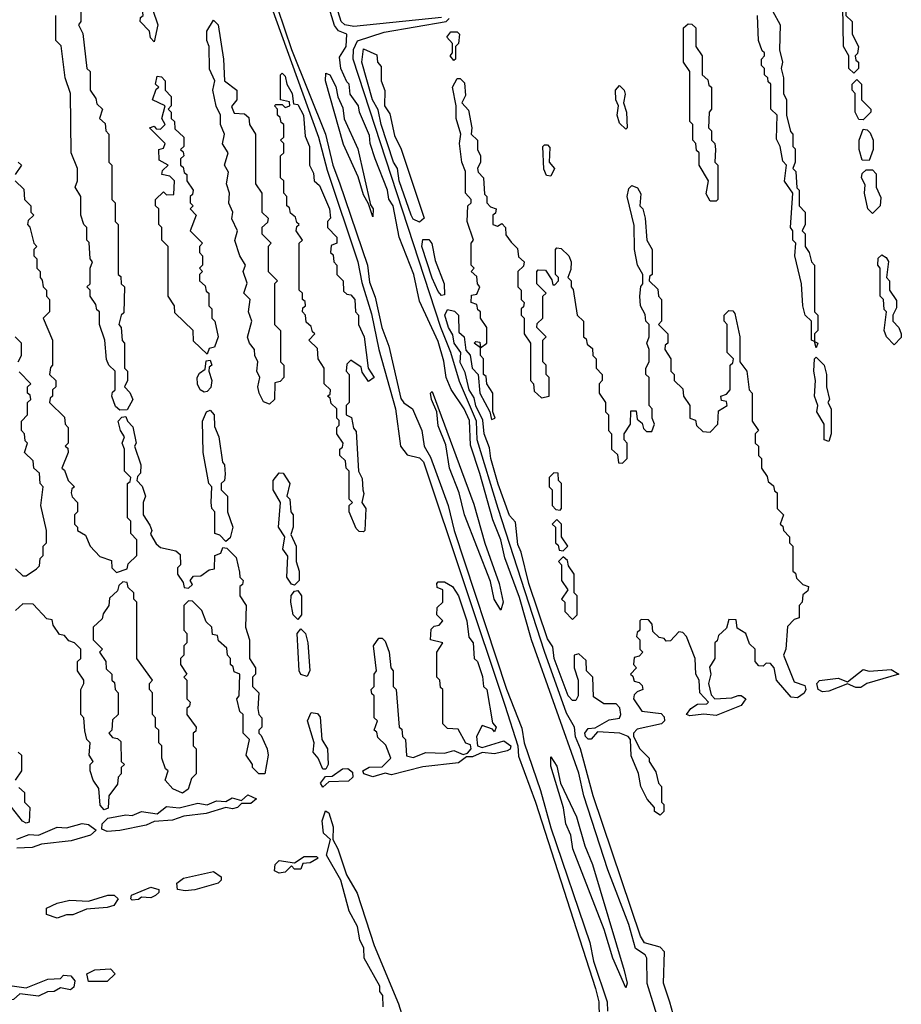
# Model space of a CAD drawing. Extents: x 2737310 to 2869991, y 870230 to 1012730.
# Tile 241 of 256: x 2793485 to 2796308, y 935287 to 938441. Entities that reach past the tile are written whole.
import ezdxf

# ---------------------------------------------------------------- set-up
doc = ezdxf.new("R2010")
doc.units = 0

msp = doc.modelspace()

# ---------------------------------------------------------------- linework, layer by layer
at = {"layer": '0CON02XD'}
for points in [[(2794835, 938448.8), (2794555, 938419.5), (2794526.2, 938425), (2794514.4, 938435), (2794349.1, 938965)], [(2795538.3, 935208.3), (2795493.3, 935353.3), (2795492.5, 935435), (2795487.5, 935445), (2795456.1, 935466.1), (2795435, 935542.5), (2795367.7, 935717.7), (2795291.2, 935955), (2795275, 936027.5), (2795123.8, 936455), (2795085, 936590), (2795037.7, 936717.7), (2795025.7, 936775), (2794999.5, 936839.5), (2794957.6, 936987.6), (2794928.3, 937078.3), (2794925, 937157.5), (2794908, 937195), (2794866.4, 937256.4), (2794850, 937295), (2794843, 937347), (2794825, 937410), (2794765, 937540), (2794746.7, 937625), (2794700, 937745), (2794680, 937845), (2794666.7, 937866.7), (2794662.5, 937895), (2794622.5, 937995), (2794606.7, 938045), (2794605, 938070), (2794572.5, 938145), (2794570, 938165), (2794543, 938203), (2794540, 938235), (2794531.7, 938241.7), (2794512.5, 938285), (2794508.3, 938321.7), (2794530, 938355), (2794532.5, 938395), (2794505.9, 938405.9), (2794492.9, 938422.9), (2794405, 938707.5)], [(2793915, 938370), (2793903, 938383), (2793900, 938405), (2793870, 938435), (2793871.7, 938448.3), (2793880, 938455), (2793870, 938535), (2793890, 938555), (2793890, 938585), (2793895, 938590), (2793910, 938575), (2793911.7, 938551.7), (2793930, 938535), (2793928.3, 938521.7), (2793920, 938515), (2793920, 938485), (2793910, 938475), (2793927.5, 938425), (2793915, 938370)], [(2794273.1, 938533.1), (2794441.1, 938065), (2794469.5, 937959.5), (2794567.8, 937665), (2794579.8, 937599.8), (2794610.6, 937499.4), (2794634.4, 937385), (2794688.1, 937195), (2794704.3, 937075), (2794725, 937047.5), (2794765, 937038.1), (2794778.1, 937025), (2795038.5, 936245), (2795080, 936115), (2795081.7, 936081.7), (2795135.8, 935934.2), (2795328, 935338), (2795339.4, 935295), (2795340, 935245)], [(2794287.5, 938545), (2794355, 938346.2), (2794464.2, 938075), (2794487.1, 937975), (2794509.1, 937919.1), (2794598.8, 937655), (2794605, 937600), (2794622.7, 937552.7), (2794644, 937455), (2794666.7, 937395), (2794705, 937227.5), (2794715, 937213.3), (2794742.5, 937195), (2794772.5, 937125), (2794780, 937075), (2794800, 937040), (2794856.2, 936885), (2794876.2, 936805), (2795043.9, 936296.1), (2795092, 936172), (2795100, 936125), (2795152.3, 935972.3), (2795185, 935852.5), (2795310, 935485), (2795321.9, 935425), (2795366.2, 935295), (2795366.7, 935265)], [(2793680, 938495), (2793680, 938435), (2793672.5, 938425), (2793687, 938397), (2793700, 938285), (2793710, 938275), (2793710, 938215), (2793728.3, 938188.3), (2793731.7, 938171.7), (2793750, 938155), (2793740, 938125), (2793758.3, 938108.3), (2793760, 938085), (2793770, 938075), (2793770, 937985), (2793780, 937975), (2793780, 937865), (2793790, 937855), (2793790, 937795), (2793800, 937785), (2793800, 937625), (2793808.3, 937618.3), (2793810, 937595), (2793820, 937585), (2793818.3, 937501.7), (2793810, 937495), (2793802.5, 937465), (2793810, 937455), (2793813, 937413), (2793820, 937405), (2793820, 937325), (2793830, 937315), (2793830, 937285), (2793820, 937265), (2793837, 937247), (2793846.7, 937225), (2793828.3, 937191.7), (2793805, 937190), (2793791.7, 937201.7), (2793780, 937235), (2793781.7, 937248.3), (2793790, 937255), (2793790, 937315), (2793770, 937335), (2793763, 937353), (2793757.5, 937415), (2793740, 937465), (2793740, 937505), (2793731.7, 937511.7), (2793728.3, 937528.3), (2793710, 937555), (2793710, 937575), (2793700, 937585), (2793710, 937595), (2793710, 937645), (2793717.5, 937665), (2793710, 937675), (2793707.5, 937727.5), (2793700, 937735), (2793700, 937775), (2793690, 937785), (2793680, 937815), (2793680, 937875), (2793662.5, 937905), (2793670, 937925), (2793670, 937965), (2793650, 938015), (2793647.5, 938205), (2793630, 938255), (2793617, 938357), (2793600, 938375), (2793600, 938455)], [(2796155, 938270), (2796140, 938285), (2796140, 938325), (2796122.5, 938355), (2796120, 938485), (2796125, 938490), (2796130, 938485), (2796130, 938455), (2796150, 938435), (2796150, 938395), (2796170, 938355), (2796167, 938333), (2796160, 938325), (2796161.7, 938311.7), (2796170, 938305), (2796170, 938285), (2796155, 938270)], [(2795895, 938470), (2795920, 938425), (2795917.5, 938345), (2795927.5, 938305), (2795922.5, 938285), (2795930, 938255), (2795930, 938205), (2795940, 938185), (2795940, 938135), (2795953, 938083), (2795960, 938075), (2795960, 938035), (2795967.5, 938027.5), (2795967.5, 937985), (2795960, 937965), (2795970, 937955), (2795972.5, 937902.5), (2795980, 937895), (2795980, 937845), (2796000, 937825), (2796000, 937785), (2795990, 937765), (2796000, 937755), (2796000, 937715), (2796012.5, 937695), (2796020, 937665), (2796030, 937655), (2796030, 937505), (2796040, 937495), (2796040, 937445), (2796030, 937435), (2796030, 937410), (2796040, 937405), (2796035, 937390)], [(2794285, 937210), (2794265, 937217.5), (2794251.2, 937245), (2794246.7, 937265), (2794253.3, 937295), (2794243.8, 937315), (2794247.5, 937345), (2794237.5, 937365), (2794236.7, 937385), (2794220, 937405), (2794213.9, 937423.9), (2794227.5, 937475), (2794217.5, 937505), (2794222.5, 937545), (2794202.5, 937565), (2794213, 937597), (2794200, 937635), (2794207.5, 937655), (2794190, 937685), (2794173.9, 937733.9), (2794182.5, 937765), (2794163.6, 937803.6), (2794167.5, 937825), (2794153.9, 937853.9), (2794156.7, 937885), (2794146.7, 937915), (2794153, 937953), (2794140, 937975), (2794152.5, 938015), (2794133.6, 938043.6), (2794140, 938075), (2794127.5, 938105), (2794127.5, 938135), (2794114, 938164), (2794103.3, 938215), (2794110, 938245), (2794092.3, 938282.3), (2794091.2, 938355), (2794083.8, 938375), (2794083.8, 938405), (2794105, 938440), (2794120, 938425), (2794137.5, 938315), (2794140, 938245), (2794180, 938215), (2794180, 938185), (2794163, 938163), (2794171.7, 938141.7), (2794205, 938140), (2794218.3, 938128.3), (2794220, 938105), (2794240, 938075), (2794240, 937915), (2794260, 937885), (2794260, 937825), (2794280, 937805), (2794278.3, 937791.7), (2794260, 937775), (2794260, 937755), (2794290, 937725), (2794280, 937715), (2794280, 937635), (2794310, 937605), (2794300, 937595), (2794300, 937465), (2794320, 937445), (2794320, 937345), (2794330, 937335), (2794330, 937295), (2794318.3, 937281.7), (2794301.7, 937278.3), (2794300, 937225), (2794285, 937210)], [(2795625, 935082.5), (2795566.7, 935293.3), (2795546, 935355), (2795548.8, 935455), (2795535, 935470), (2795485, 935484.2), (2795472.9, 935505), (2795320.6, 935955), (2795280, 936105), (2795263.8, 936143.8), (2795260.8, 936175), (2795235, 936220), (2795165, 936416.7), (2795016.9, 936875), (2794949.4, 937095), (2794947.1, 937155), (2794892.6, 937282.6), (2794865.6, 937375), (2794833.3, 937455), (2794551.9, 938315), (2794553.9, 938346.1), (2794566.3, 938373.7), (2794651.2, 938401.2), (2794850, 938435), (2794860, 938445)], [(2795715, 937860), (2795695, 937860), (2795683, 937883), (2795690, 937925), (2795660, 937975), (2795660, 938015), (2795651.7, 938021.7), (2795650, 938045), (2795640, 938055), (2795640, 938105), (2795630, 938115), (2795630, 938275), (2795610, 938305), (2795610, 938415), (2795625, 938427.5), (2795637, 938427), (2795650, 938415), (2795650, 938355), (2795670, 938325), (2795670, 938265), (2795688.3, 938248.3), (2795691.7, 938231.7), (2795700, 938225), (2795700, 938155), (2795692.5, 938145), (2795690, 938095), (2795700, 938085), (2795700, 938055), (2795710, 938045), (2795712.5, 938025), (2795710, 937985), (2795720, 937975), (2795720, 937865), (2795715, 937860)], [(2796035, 937390), (2796030, 937410), (2796020, 937415), (2796020, 937475), (2796000, 937495), (2795992.5, 937525), (2795987.5, 937595), (2795966.7, 937685), (2795970, 937725), (2795960, 937735), (2795960, 937765), (2795952.5, 937775), (2795960, 937885), (2795933.6, 937923.6), (2795940, 937975), (2795928.3, 937988.3), (2795920, 938035), (2795908.3, 938058.3), (2795910, 938135), (2795890, 938155), (2795890, 938235), (2795881.7, 938241.7), (2795880, 938255), (2795870, 938265), (2795870, 938285), (2795860, 938295), (2795860, 938315), (2795870, 938325), (2795870, 938335), (2795861.7, 938341.7), (2795850, 938375), (2795847.5, 938455)], [(2794875, 938310), (2794862.5, 938325), (2794870, 938335), (2794870, 938365), (2794852.5, 938385), (2794865, 938402.5), (2794885, 938402.5), (2794892.5, 938395), (2794890, 938365), (2794880, 938355), (2794880, 938315), (2794875, 938310)], [(2794765, 937792.5), (2794745, 937802), (2794738.1, 937815), (2794700, 937925), (2794694.2, 937965), (2794681.9, 937985), (2794641.9, 938105), (2794632.3, 938152.3), (2794614.5, 938185), (2794580, 938305), (2794585, 938347.5), (2794628.3, 938328.3), (2794630, 938305), (2794641.7, 938291.7), (2794642.5, 938245), (2794653.9, 938213.9), (2794652.5, 938165), (2794670, 938140), (2794685, 938070), (2794706.4, 938026.4), (2794780, 937805), (2794765, 937792.5)], [(2794585, 936800), (2794571.7, 936801.7), (2794561.7, 936811.7), (2794540, 936865), (2794540, 936885), (2794550, 936895), (2794540, 936905), (2794540, 936995), (2794530, 937005), (2794528.3, 937028.3), (2794510, 937045), (2794510, 937065), (2794518.3, 937071.7), (2794520, 937085), (2794500, 937115), (2794500, 937135), (2794507.5, 937142.5), (2794507.5, 937157.5), (2794500, 937165), (2794500, 937195), (2794481.7, 937211.7), (2794478.3, 937228.3), (2794470, 937235), (2794478.3, 937241.7), (2794480, 937255), (2794460, 937275), (2794460, 937325), (2794440, 937355), (2794438.3, 937388.3), (2794410, 937415), (2794430, 937435), (2794421.7, 937441.7), (2794418.3, 937458.3), (2794401.7, 937471.7), (2794400, 937495), (2794390, 937505), (2794391.7, 937518.3), (2794400, 937525), (2794398.3, 937538.3), (2794390, 937545), (2794390, 937565), (2794380, 937575), (2794380, 937725), (2794390, 937735), (2794370, 937765), (2794371.7, 937778.3), (2794380, 937785), (2794371.7, 937791.7), (2794368.3, 937808.3), (2794351.7, 937821.7), (2794348.3, 937838.3), (2794340, 937845), (2794340, 937875), (2794330, 937885), (2794330, 937925), (2794320, 937935), (2794320, 938005), (2794330, 938015), (2794330, 938045), (2794320, 938055), (2794330, 938065), (2794330, 938105), (2794321.7, 938111.7), (2794318.3, 938128.3), (2794310, 938135), (2794310, 938155), (2794300, 938165), (2794305, 938170), (2794325, 938170), (2794335, 938160), (2794350, 938165), (2794348.3, 938178.3), (2794320, 938185), (2794320, 938265), (2794325, 938270), (2794335, 938260), (2794340, 938235), (2794357.5, 938205), (2794361.7, 938171.7), (2794375, 938170), (2794393.3, 938135), (2794398.3, 938068.3), (2794412.5, 938035), (2794412.5, 937975), (2794425, 937950), (2794427.5, 937925), (2794445, 937910), (2794476.7, 937835), (2794480, 937805), (2794470, 937795), (2794470, 937775), (2794500, 937745), (2794500, 937725), (2794481.7, 937718.3), (2794480, 937695), (2794488.3, 937688.3), (2794490, 937665), (2794500, 937655), (2794500, 937625), (2794520, 937605), (2794521.7, 937571.7), (2794531.7, 937561.7), (2794545, 937560), (2794557.5, 937545), (2794560, 937505), (2794570, 937495), (2794570, 937465), (2794587.5, 937425), (2794600, 937325), (2794620, 937295), (2794601.7, 937281.7), (2794581.7, 937311.7), (2794578.3, 937328.3), (2794545, 937350), (2794532.5, 937337.5), (2794530, 937315), (2794540, 937305), (2794540, 937215), (2794530, 937205), (2794530, 937175), (2794547, 937167), (2794553, 937133), (2794561.7, 937121.7), (2794570, 936995), (2794581.7, 936971.7), (2794583.3, 936935), (2794586.7, 936923.3), (2794580, 936895), (2794592.5, 936875), (2794590, 936805), (2794585, 936800)], [(2794615, 937810), (2794601.7, 937851.7), (2794585, 937880), (2794568, 937938), (2794521.2, 938041.2), (2794463.3, 938245), (2794465, 938270), (2794477.5, 938265), (2794497, 938227), (2794503.6, 938193.6), (2794519.3, 938159.3), (2794524, 938124), (2794567.3, 938027.3), (2794608.3, 937848.3), (2794616.7, 937835), (2794615, 937810)], [(2794085, 937370), (2794041.7, 937411.7), (2794040, 937445), (2793981.7, 937501.7), (2793980, 937525), (2793960, 937555), (2793960, 937715), (2793940, 937735), (2793940, 937775), (2793930, 937785), (2793930, 937835), (2793920, 937845), (2793920, 937865), (2793945, 937890), (2793955, 937880), (2793978.3, 937881.7), (2793980, 937925), (2793965, 937940), (2793940, 937945), (2793941.7, 937958.3), (2793960, 937975), (2793931.7, 937991.7), (2793930, 938025), (2793945, 938030), (2793950, 938045), (2793900, 938095), (2793915, 938100), (2793921.7, 938091.7), (2793935, 938090), (2793950, 938105), (2793940, 938125), (2793950, 938165), (2793910, 938185), (2793921.7, 938218.3), (2793930, 938225), (2793920, 938235), (2793925, 938260), (2793938.3, 938258.3), (2793950, 938245), (2793950, 938215), (2793970, 938195), (2793970, 938165), (2793960, 938155), (2793970, 938145), (2793970, 938125), (2793980, 938115), (2793981.7, 938091.7), (2794010, 938065), (2794010, 938035), (2794000, 938025), (2794008.3, 938018.3), (2794010, 938005), (2794000, 937995), (2794000, 937975), (2794008.3, 937968.3), (2794011.7, 937951.7), (2794020, 937945), (2794020, 937925), (2794040, 937895), (2794038.3, 937881.7), (2794030, 937875), (2794030, 937855), (2794040, 937845), (2794030, 937835), (2794050, 937815), (2794030, 937765), (2794070, 937725), (2794060, 937715), (2794060, 937695), (2794070, 937685), (2794070, 937655), (2794060, 937645), (2794070, 937635), (2794060, 937625), (2794060, 937605), (2794078.3, 937588.3), (2794081.7, 937571.7), (2794090, 937565), (2794090, 937525), (2794100, 937515), (2794100, 937485), (2794110, 937475), (2794120, 937425), (2794108.3, 937391.7), (2794091.7, 937388.3), (2794085, 937370)], [(2795535, 935892.5), (2795517.5, 935905), (2795517, 935917), (2795493.9, 935943.9), (2795473.3, 935985), (2795466.4, 936026.4), (2795443, 936083), (2795440, 936135), (2795432.5, 936145), (2795405.9, 936155.9), (2795335, 936160), (2795315, 936136.7), (2795305, 936136.7), (2795296.7, 936145), (2795294, 936155), (2795305, 936170), (2795327, 936173), (2795372, 936198), (2795405, 936203.3), (2795410, 936215), (2795406.4, 936236.4), (2795395, 936250), (2795355, 936250), (2795321.7, 936271.7), (2795320, 936335), (2795300, 936355), (2795298.3, 936388.3), (2795275, 936410), (2795260, 936405), (2795260, 936365), (2795272.5, 936325), (2795273.3, 936275), (2795265, 936260), (2795255, 936260), (2795240.8, 936275), (2795195.8, 936395), (2795191.7, 936431.7), (2795175, 936457.5), (2795114.5, 936635), (2795090.8, 936735), (2795079.7, 936759.7), (2795071.7, 936831.7), (2795053.2, 936853.2), (2795016.4, 936953.6), (2794992.9, 937035), (2794989.3, 937069.3), (2794971.4, 937115), (2794968, 937158), (2794945, 937203.8), (2794939.7, 937229.7), (2794923.5, 937255), (2794911.2, 937311.2), (2794895, 937342.5), (2794897.5, 937375), (2794875.8, 937405), (2794871.7, 937431.7), (2794857.5, 937455), (2794846.2, 937495), (2794855, 937513.3), (2794877, 937507), (2794890, 937495), (2794890.7, 937440.7), (2794907.5, 937425), (2794913, 937383), (2794927, 937367), (2794933.3, 937325), (2794952.5, 937305), (2794957.5, 937245), (2794990, 937185), (2794995, 937160), (2795007.5, 937165), (2795000, 937185), (2795000, 937245), (2794980, 937275), (2794978.3, 937298.3), (2794970, 937305), (2794970, 937355), (2794960, 937365), (2794960, 937390), (2794940, 937405), (2794945, 937410), (2794958.3, 937408.3), (2794960, 937390), (2794980, 937405), (2794980, 937455), (2794960, 937485), (2794960, 937505), (2794951.7, 937511.7), (2794948.3, 937528.3), (2794930, 937535), (2794931.7, 937558.3), (2794948.3, 937561.7), (2794957.5, 937585), (2794950, 937595), (2794948.3, 937618.3), (2794930, 937635), (2794940, 937645), (2794930, 937655), (2794930, 937725), (2794937.5, 937735), (2794917.5, 937795), (2794920, 937845), (2794930, 937855), (2794930, 937865), (2794912.5, 937885), (2794912.5, 937955), (2794900, 937985), (2794892.5, 938045), (2794897.5, 938075), (2794882.5, 938125), (2794882.5, 938165), (2794870, 938225), (2794885, 938252.5), (2794895, 938252.5), (2794908.8, 938238.8), (2794911.7, 938198.3), (2794900, 938175), (2794921.7, 938151.7), (2794932.5, 938095), (2794930, 938075), (2794950, 938055), (2794950, 938025), (2794960, 938005), (2794960, 937985), (2794950, 937965), (2794953, 937953), (2794970, 937935), (2794972.5, 937882.5), (2794980, 937875), (2794980, 937855), (2794991.7, 937841.7), (2795010, 937835), (2795008.3, 937821.7), (2795000, 937815), (2795000, 937785), (2795015, 937780), (2795028.3, 937788.3), (2795040, 937775), (2795041.7, 937751.7), (2795058.3, 937728.3), (2795078.3, 937708.3), (2795081.7, 937681.7), (2795100, 937665), (2795098.3, 937651.7), (2795080, 937635), (2795080, 937585), (2795090, 937575), (2795090, 937545), (2795100, 937535), (2795098.3, 937521.7), (2795090, 937515), (2795090, 937495), (2795100, 937485), (2795100, 937435), (2795120, 937405), (2795120, 937285), (2795130, 937275), (2795131.7, 937251.7), (2795155, 937230), (2795180, 937235), (2795180, 937295), (2795170, 937305), (2795170, 937335), (2795160, 937345), (2795160, 937415), (2795170, 937425), (2795140, 937455), (2795141.7, 937468.3), (2795160, 937485), (2795160, 937555), (2795170, 937565), (2795140, 937595), (2795140, 937635), (2795145, 937640), (2795168.3, 937638.3), (2795188.3, 937608.3), (2795191.7, 937591.7), (2795198.3, 937591.7), (2795210, 937605), (2795210, 937615), (2795200, 937625), (2795200, 937705), (2795205, 937710), (2795218.3, 937708.3), (2795242.5, 937685), (2795250, 937665), (2795249.3, 937640.7), (2795240, 937615), (2795250, 937605), (2795250, 937585), (2795257, 937577), (2795270, 937495), (2795290, 937475), (2795290, 937425), (2795298.3, 937418.3), (2795301.7, 937401.7), (2795318.3, 937388.3), (2795320, 937365), (2795330, 937355), (2795330, 937325), (2795350, 937305), (2795350, 937285), (2795340, 937275), (2795340, 937245), (2795360, 937215), (2795360, 937185), (2795370, 937175), (2795370, 937125), (2795380, 937115), (2795380, 937065), (2795398.3, 937048.3), (2795401.7, 937021.7), (2795415, 937020), (2795430, 937035), (2795430, 937085), (2795420, 937095), (2795420, 937115), (2795440, 937145), (2795441.7, 937188.3), (2795458.3, 937188.3), (2795461.7, 937161.7), (2795478.3, 937148.3), (2795481.7, 937131.7), (2795491.7, 937121.7), (2795508.3, 937121.7), (2795517.5, 937145), (2795510, 937165), (2795510, 937195), (2795500, 937205), (2795500, 937295), (2795490, 937305), (2795490, 937325), (2795500, 937345), (2795500, 937385), (2795492.5, 937405), (2795500, 937425), (2795500, 937465), (2795490, 937475), (2795487, 937497), (2795472.5, 937525), (2795470, 937555), (2795473, 937587), (2795480, 937595), (2795480, 937625), (2795462.5, 937655), (2795453.3, 937705), (2795451.7, 937781.7), (2795430, 937875), (2795435, 937900), (2795445, 937910), (2795463, 937903), (2795473, 937883), (2795470, 937845), (2795480, 937835), (2795487.5, 937805), (2795492.5, 937735), (2795510, 937705), (2795510, 937625), (2795501.7, 937618.3), (2795500, 937605), (2795528.3, 937578.3), (2795530, 937555), (2795540, 937545), (2795540, 937475), (2795530, 937465), (2795560, 937435), (2795560, 937405), (2795551.7, 937398.3), (2795550, 937385), (2795570, 937355), (2795570, 937315), (2795580, 937305), (2795580, 937285), (2795608.3, 937258.3), (2795610, 937235), (2795630, 937205), (2795630, 937165), (2795648.3, 937158.3), (2795651.7, 937141.7), (2795671.7, 937121.7), (2795695, 937120), (2795720, 937145), (2795721.7, 937188.3), (2795750, 937205), (2795748.3, 937218.3), (2795731.7, 937221.7), (2795730, 937235), (2795748.3, 937241.7), (2795760, 937255), (2795760, 937335), (2795768.3, 937341.7), (2795770, 937355), (2795750, 937375), (2795750, 937465), (2795740, 937475), (2795740, 937495), (2795755, 937510), (2795768.3, 937508.3), (2795775, 937500), (2795790, 937425), (2795790, 937345), (2795812.5, 937315), (2795820, 937255), (2795830, 937245), (2795830, 937155), (2795850, 937125), (2795840, 937115), (2795840, 937085), (2795850, 937075), (2795850, 937045), (2795860, 937035), (2795860, 937005), (2795878.3, 936978.3), (2795881.7, 936961.7), (2795898.3, 936948.3), (2795901.7, 936931.7), (2795910, 936925), (2795910, 936875), (2795930, 936855), (2795920, 936825), (2795928.3, 936818.3), (2795930, 936805), (2795950, 936785), (2795950, 936765), (2795960, 936755), (2795960, 936675), (2795968.3, 936668.3), (2795971.7, 936651.7), (2795991.7, 936631.7), (2796010, 936625), (2796008.3, 936611.7), (2795991.7, 936598.3), (2795990, 936575), (2795980, 936565), (2795980, 936525), (2795965, 936520), (2795943, 936497), (2795937.5, 936425), (2795930, 936405), (2795965, 936320), (2795998.3, 936308.3), (2796002, 936295), (2795996.7, 936283.3), (2795975, 936269.2), (2795955, 936271.2), (2795907.5, 936325), (2795900, 936365), (2795888.3, 936378.3), (2795875, 936380), (2795865, 936370), (2795851.7, 936371.7), (2795840, 936385), (2795840, 936425), (2795821.7, 936441.7), (2795810, 936475), (2795781.7, 936491.7), (2795778.3, 936518.3), (2795755, 936520), (2795748.3, 936491.7), (2795721.7, 936468.3), (2795718.3, 936451.7), (2795710, 936445), (2795710, 936395), (2795693.3, 936366.7), (2795697.5, 936345), (2795690, 936315), (2795698.3, 936278.3), (2795710, 936265), (2795765, 936268.8), (2795785, 936276.7), (2795795, 936276.7), (2795810, 936265), (2795795, 936244.2), (2795715, 936212.5), (2795675, 936216.7), (2795630.7, 936210.7), (2795620, 936215), (2795633.8, 936235), (2795655, 936248.8), (2795685, 936250), (2795690, 936255), (2795662.5, 936285), (2795660, 936325), (2795650, 936345), (2795647.5, 936395), (2795620, 936465), (2795608.3, 936478.3), (2795595, 936480), (2795568.3, 936451.7), (2795555, 936450), (2795548.3, 936458.3), (2795531.7, 936461.7), (2795511.7, 936481.7), (2795510, 936505), (2795498.3, 936518.3), (2795475, 936520), (2795470, 936515), (2795470, 936485), (2795461.7, 936478.3), (2795460, 936465), (2795470, 936455), (2795470, 936425), (2795480, 936415), (2795468.3, 936401.7), (2795451.7, 936398.3), (2795450, 936375), (2795460, 936365), (2795440, 936345), (2795448.3, 936338.3), (2795451.7, 936321.7), (2795468.3, 936318.3), (2795478.3, 936308.3), (2795480, 936295), (2795461.7, 936288.3), (2795451.7, 936278.3), (2795450, 936265), (2795476.4, 936226.4), (2795538.6, 936218.6), (2795547.7, 936207.7), (2795548.8, 936195), (2795540, 936185), (2795461.7, 936168.3), (2795450, 936155), (2795450, 936145), (2795470, 936105), (2795500, 936075), (2795500, 936065), (2795521.7, 936031.7), (2795530, 935995), (2795540, 935985), (2795540, 935935), (2795547, 935927), (2795547.5, 935905), (2795535, 935892.5)], [(2796185, 938120), (2796171.7, 938121.7), (2796160, 938145), (2796160, 938205), (2796150, 938215), (2796150, 938235), (2796165, 938250), (2796180, 938235), (2796180, 938185), (2796210, 938155), (2796210, 938145), (2796185, 938120)], [(2795425, 938090), (2795405, 938110), (2795397.5, 938135), (2795402.5, 938165), (2795393.3, 938185), (2795392.5, 938215), (2795405, 938230), (2795420, 938215), (2795423, 938203), (2795417.5, 938175), (2795427.5, 938145), (2795430, 938095), (2795425, 938090)], [(2796205, 937990), (2796181.7, 937991.7), (2796172.5, 938025), (2796172.5, 938055), (2796185, 938090), (2796198.3, 938088.3), (2796208.3, 938078.3), (2796217.5, 938055), (2796217.5, 938025), (2796205, 937990)], [(2795185, 937940), (2795171.7, 937941.7), (2795162.5, 937962.5), (2795160, 938035), (2795165, 938040), (2795175, 938040), (2795181.7, 938031.7), (2795180, 937985), (2795197.5, 937965), (2795185, 937940)], [(2793480, 937985), (2793490, 937975), (2793470, 937945)], [(2796215, 937820), (2796200, 937835), (2796190, 937885), (2796191.7, 937911.7), (2796180, 937935), (2796181.7, 937948.3), (2796195, 937960), (2796215, 937960), (2796227, 937947), (2796227.5, 937905), (2796241.7, 937871.7), (2796240, 937845), (2796215, 937820)], [(2793470, 937925), (2793498.3, 937898.3), (2793500, 937865), (2793520, 937845), (2793520, 937825), (2793530, 937815), (2793511.7, 937798.3), (2793510, 937785), (2793517, 937777), (2793530, 937725), (2793540, 937715), (2793530, 937705), (2793530, 937685), (2793540, 937675), (2793540, 937645), (2793550, 937635), (2793550, 937615), (2793557, 937607), (2793560, 937585), (2793570, 937575), (2793570, 937555), (2793580, 937545), (2793580, 937505), (2793560, 937485), (2793590, 937415), (2793590, 937335), (2793583, 937327), (2793580, 937305), (2793600, 937285), (2793600, 937265), (2793590, 937255), (2793590, 937235), (2793581.7, 937228.3), (2793580, 937215), (2793628.3, 937168.3), (2793630, 937145), (2793640, 937135), (2793640, 937085), (2793630, 937075), (2793638.3, 937068.3), (2793640, 937055), (2793620, 937005), (2793628.3, 936998.3), (2793640, 936965), (2793660, 936945), (2793651.7, 936938.3), (2793650, 936925), (2793653, 936913), (2793670, 936895), (2793670, 936865), (2793660, 936855), (2793660, 936825), (2793670, 936815), (2793670, 936805), (2793695, 936790), (2793710, 936755), (2793741.7, 936721.7), (2793778.3, 936708.3), (2793780, 936685), (2793795, 936670), (2793828.3, 936681.7), (2793831.7, 936698.3), (2793860, 936725), (2793860, 936775), (2793840, 936795), (2793840, 936835), (2793830, 936845), (2793830, 936955), (2793838.3, 936961.7), (2793840, 936975), (2793820, 936995), (2793820, 937065), (2793812.5, 937085), (2793820, 937105), (2793807.5, 937125), (2793800, 937155), (2793811.7, 937168.3), (2793825, 937170), (2793830, 937155), (2793847, 937137), (2793857.5, 937085), (2793852.5, 937075), (2793872.5, 937015), (2793871.7, 936988.3), (2793861.7, 936978.3), (2793860, 936965), (2793877, 936947), (2793887.5, 936915), (2793880, 936895), (2793880, 936855), (2793901.7, 936821.7), (2793907.5, 936805), (2793903, 936793), (2793921.7, 936761.7), (2793935, 936750), (2793985, 936740), (2793998.3, 936728.3), (2794000, 936695), (2793990, 936685), (2793990, 936665), (2794008.3, 936638.3), (2794011.7, 936621.7), (2794025, 936620), (2794038.3, 936631.7), (2794030, 936645), (2794041.7, 936658.3), (2794065, 936660), (2794091.7, 936678.3), (2794108.3, 936681.7), (2794110, 936725), (2794128.3, 936731.7), (2794135, 936750), (2794148.3, 936748.3), (2794178.3, 936718.3), (2794188.3, 936671.7), (2794190, 936655), (2794200, 936645), (2794198.3, 936631.7), (2794190, 936625), (2794190, 936595), (2794210, 936565), (2794207.5, 936495), (2794220, 936455), (2794220, 936395), (2794240, 936365), (2794240, 936345), (2794230, 936335), (2794230, 936305), (2794250, 936285), (2794247.5, 936235), (2794250, 936215), (2794260, 936205), (2794260, 936175), (2794250, 936165), (2794250, 936155), (2794258.3, 936148.3), (2794277.5, 936105), (2794280, 936085), (2794270, 936025), (2794250, 936025), (2794230, 936045), (2794230, 936055), (2794210, 936085), (2794220, 936135), (2794200, 936155), (2794200, 936215), (2794190, 936225), (2794180, 936265), (2794187.5, 936275), (2794190, 936345), (2794171.7, 936351.7), (2794168.3, 936368.3), (2794160, 936375), (2794160, 936395), (2794150, 936405), (2794148.3, 936428.3), (2794121.7, 936451.7), (2794118.3, 936468.3), (2794101.7, 936471.7), (2794100, 936495), (2794081.7, 936511.7), (2794068.3, 936548.3), (2794038.3, 936578.3), (2794025, 936580), (2794010, 936565), (2794010, 936485), (2794020, 936475), (2794020, 936445), (2794010, 936435), (2794010, 936405), (2794000, 936395), (2794000, 936375), (2794020, 936345), (2794010, 936335), (2794020, 936325), (2794020, 936265), (2794030, 936255), (2794028.3, 936241.7), (2794020, 936235), (2794020, 936215), (2794050, 936175), (2794048.3, 936161.7), (2794040, 936155), (2794040, 936115), (2794050, 936105), (2794050, 936025), (2794035, 936010), (2794023.6, 935976.4), (2794006.4, 935963.6), (2793975, 935977.5), (2793950, 936005), (2793960, 936035), (2793951.7, 936041.7), (2793940, 936075), (2793940, 936115), (2793930, 936125), (2793930, 936165), (2793920, 936175), (2793920, 936205), (2793910, 936215), (2793910, 936285), (2793900, 936295), (2793900, 936315), (2793910, 936325), (2793860, 936395), (2793860, 936575), (2793850, 936585), (2793850, 936605), (2793831.7, 936621.7), (2793828.3, 936638.3), (2793815, 936640), (2793801.7, 936628.3), (2793798.3, 936611.7), (2793771.7, 936588.3), (2793770, 936565), (2793751.7, 936538.3), (2793748.3, 936521.7), (2793720, 936495), (2793720, 936455), (2793750, 936425), (2793740, 936415), (2793760, 936385), (2793761.7, 936361.7), (2793780, 936345), (2793780, 936325), (2793788.3, 936318.3), (2793790, 936295), (2793800, 936285), (2793800, 936215), (2793781.7, 936198.3), (2793780, 936165), (2793770, 936155), (2793781.7, 936141.7), (2793798.3, 936138.3), (2793808.3, 936128.3), (2793810, 936065), (2793820, 936055), (2793810, 936045), (2793810, 936025), (2793800, 936015), (2793798.3, 935991.7), (2793770, 935955), (2793767.5, 935915), (2793755, 935910), (2793742.5, 935925), (2793738.3, 935978.3), (2793720, 936005), (2793710, 936035), (2793710, 936055), (2793720, 936065), (2793707.5, 936085), (2793710, 936125), (2793700, 936135), (2793693, 936163), (2793690, 936205), (2793680, 936215), (2793680, 936295), (2793690, 936315), (2793690, 936325), (2793670, 936355), (2793670, 936385), (2793680, 936395), (2793680, 936425), (2793660, 936445), (2793641.7, 936451.7), (2793628.3, 936468.3), (2793611.7, 936471.7), (2793591.7, 936501.7), (2793588.3, 936518.3), (2793571.7, 936521.7), (2793528.3, 936568.3), (2793495, 936570), (2793471.7, 936548.3)], [(2794835, 937557.5), (2794825, 937570), (2794805, 937613.3), (2794771.9, 937715), (2794775, 937737.5), (2794795, 937736.7), (2794803.9, 937723.9), (2794815, 937670), (2794843.3, 937595), (2794845, 937560), (2794835, 937557.5)], [(2796285, 937400), (2796260, 937425), (2796252.5, 937445), (2796260, 937505), (2796253, 937513), (2796250, 937545), (2796240, 937555), (2796240, 937645), (2796232.5, 937655), (2796233, 937677), (2796245, 937687.5), (2796259.3, 937679.3), (2796266.4, 937666.4), (2796260, 937615), (2796270, 937605), (2796270, 937575), (2796291.7, 937541.7), (2796291.7, 937518.3), (2796280, 937495), (2796280, 937475), (2796300, 937455), (2796307.5, 937435), (2796307, 937423), (2796285, 937400)], [(2793480, 937345), (2793490, 937365), (2793490, 937405), (2793470, 937425)], [(2796075, 937090), (2796060, 937095), (2796060, 937145), (2796037.5, 937185), (2796040, 937205), (2796030, 937235), (2796032.5, 937285), (2796027.5, 937315), (2796030, 937355), (2796035, 937360), (2796060, 937335), (2796067.5, 937305), (2796067.5, 937265), (2796077.5, 937225), (2796072.5, 937215), (2796082.5, 937195), (2796082.5, 937115), (2796075, 937090)], [(2794075, 937247.5), (2794062.5, 937255), (2794053.6, 937273.6), (2794052.5, 937295), (2794060.7, 937309.3), (2794078.3, 937321.7), (2794081.7, 937348.3), (2794095, 937350), (2794100, 937335), (2794091.7, 937328.3), (2794090, 937315), (2794100, 937285), (2794097, 937263), (2794085, 937250), (2794075, 937247.5)], [(2793471.7, 936681.7), (2793495, 936660), (2793505, 936660), (2793538.3, 936681.7), (2793548.3, 936691.7), (2793550, 936715), (2793560, 936725), (2793560, 936755), (2793570, 936765), (2793570, 936805), (2793552.5, 936885), (2793560, 936945), (2793550, 936955), (2793548.3, 936988.3), (2793530, 937005), (2793528.3, 937028.3), (2793500, 937055), (2793510, 937085), (2793501.7, 937091.7), (2793500, 937115), (2793490, 937125), (2793490, 937155), (2793510, 937175), (2793510, 937215), (2793520, 937225), (2793518.3, 937238.3), (2793510, 937245), (2793510, 937265), (2793520, 937275), (2793483, 937313)], [(2795025, 936550), (2795003.8, 936585), (2794991.7, 936641.7), (2794909.2, 936855), (2794892, 936925), (2794861.2, 937005), (2794849.3, 937079.3), (2794825, 937140), (2794820, 937185), (2794803.3, 937225), (2794800, 937245), (2794805, 937250), (2794938.8, 936888.8), (2794974, 936764), (2795020, 936635), (2795032.5, 936575), (2795025, 936550)], [(2794145, 936770), (2794125, 936790), (2794110, 936795), (2794110, 936865), (2794100, 936875), (2794097.5, 936895), (2794100, 936945), (2794090, 936955), (2794072.5, 937055), (2794070, 937155), (2794082.5, 937185), (2794095, 937190), (2794107.5, 937175), (2794108.3, 937138.3), (2794122.5, 937105), (2794133.6, 937023.6), (2794140, 937015), (2794142.5, 936985), (2794140, 936965), (2794130, 936955), (2794130, 936935), (2794150, 936915), (2794150, 936865), (2794167.5, 936815), (2794158.3, 936781.7), (2794145, 936770)], [(2794365, 936630), (2794355, 936632.5), (2794340, 936655), (2794343, 936723), (2794327.5, 936745), (2794333.3, 936785), (2794313.8, 936815), (2794320, 936895), (2794296.2, 936935), (2794296.2, 936965), (2794315, 936990), (2794328.3, 936988.3), (2794350, 936955), (2794340, 936915), (2794350, 936905), (2794352.5, 936865), (2794360, 936855), (2794360, 936815), (2794352.5, 936792.5), (2794370, 936755), (2794370, 936705), (2794380, 936675), (2794380, 936645), (2794365, 936630)], [(2795215, 936870), (2795220, 936875), (2795220, 936955), (2795210, 936965), (2795208.3, 936988.3), (2795195, 936990), (2795180, 936975), (2795180, 936945), (2795190, 936935), (2795190, 936885), (2795201.7, 936871.7), (2795215, 936870)], [(2795225, 936740), (2795240, 936755), (2795220, 936785), (2795220, 936825), (2795205, 936840), (2795190, 936825), (2795200, 936815), (2795200, 936765), (2795208.3, 936758.3), (2795211.7, 936741.7), (2795225, 936740)], [(2795255, 936520), (2795270, 936535), (2795270, 936595), (2795260, 936605), (2795260, 936665), (2795241.7, 936691.7), (2795238.3, 936708.3), (2795225, 936720), (2795210, 936705), (2795220, 936695), (2795220, 936645), (2795240, 936615), (2795220, 936585), (2795230, 936575), (2795230, 936545), (2795255, 936520)], [(2794615, 936015.8), (2794586.7, 936025), (2794583.3, 936035), (2794603.9, 936046.1), (2794645, 936047.5), (2794672.5, 936075), (2794657, 936117), (2794631.7, 936141.7), (2794628.3, 936158.3), (2794620, 936165), (2794630, 936195), (2794620, 936205), (2794620, 936275), (2794611.7, 936281.7), (2794610, 936295), (2794620, 936305), (2794620, 936345), (2794627.5, 936355), (2794617.5, 936435), (2794635, 936460), (2794645, 936460), (2794655, 936450), (2794667.5, 936415), (2794672.5, 936365), (2794680, 936355), (2794680, 936305), (2794690, 936295), (2794700, 936175), (2794708.3, 936168.3), (2794710, 936145), (2794720, 936135), (2794723.3, 936083.3), (2794745, 936077.5), (2794785, 936093.8), (2794845, 936091.2), (2794875, 936100), (2794905, 936087.5), (2794918.3, 936091.7), (2794930, 936105), (2794928.3, 936118.3), (2794913.6, 936123.6), (2794888.3, 936168.3), (2794855, 936170), (2794840, 936185), (2794840, 936295), (2794831.7, 936301.7), (2794830, 936325), (2794820, 936335), (2794820, 936415), (2794840, 936445), (2794800, 936455), (2794801.7, 936488.3), (2794811.7, 936498.3), (2794828.3, 936501.7), (2794840, 936515), (2794820, 936535), (2794821.7, 936558.3), (2794840, 936575), (2794840, 936615), (2794821.7, 936621.7), (2794820, 936635), (2794825, 936640), (2794845, 936640), (2794870, 936625), (2794890, 936595), (2794916.7, 936515), (2794923, 936463), (2794936.7, 936445), (2794940, 936395), (2794950, 936385), (2794967, 936337), (2794970, 936305), (2794980, 936295), (2794998.3, 936188.3), (2795010, 936175), (2795005, 936160), (2794998.3, 936168.3), (2794965, 936180), (2794947.5, 936145), (2794950, 936115), (2794965, 936110), (2795035, 936131.2), (2795057.1, 936115), (2795055.5, 936104.5), (2795045, 936099.2), (2795005, 936088.8), (2794965, 936093.3), (2794935, 936080), (2794915, 936080), (2794889.4, 936060.6), (2794775, 936048), (2794675, 936022.5), (2794655, 936027.5), (2794615, 936015.8)], [(2794375, 936520), (2794360, 936535), (2794353.3, 936575), (2794353.9, 936596.1), (2794365, 936610), (2794375, 936612.5), (2794387.5, 936595), (2794387.5, 936535), (2794375, 936520)], [(2794405, 936337.5), (2794385, 936343.3), (2794380, 936355), (2794373.3, 936475), (2794385, 936490), (2794400, 936475), (2794407.5, 936445), (2794413.6, 936356.4), (2794405, 936337.5)], [(2796055, 936287.5), (2796041.2, 936295), (2796036.7, 936315), (2796046, 936324), (2796105, 936331.2), (2796135, 936320), (2796185, 936360), (2796205, 936354), (2796275, 936359.2), (2796300, 936345), (2796197.5, 936315), (2796177.7, 936302.3), (2796162.1, 936302.1), (2796135, 936313.3), (2796075, 936290), (2796055, 936287.5)], [(2794465, 936040), (2794455, 936040), (2794440, 936075), (2794424.3, 936094.3), (2794427.5, 936125), (2794406.7, 936195), (2794418.3, 936221.7), (2794438.3, 936218.3), (2794447, 936207), (2794452.5, 936135), (2794470, 936105), (2794472.5, 936055), (2794465, 936040)], [(2793480, 936095), (2793490, 936085), (2793490, 936035), (2793470, 936005)], [(2795425, 935340), (2795384.2, 935434.2), (2795356.2, 935526.2), (2795256.2, 935785), (2795249.2, 935829.2), (2795233.8, 935865), (2795226.4, 935916.4), (2795185, 936050), (2795185, 936080), (2795205, 936050), (2795216.7, 935995), (2795267.7, 935887.7), (2795293.8, 935795), (2795318.8, 935735), (2795420, 935395), (2795430, 935355), (2795425, 935340)], [(2794455, 935982.5), (2794447.5, 935995), (2794463.3, 936016.7), (2794485, 936017.5), (2794518.3, 936041.7), (2794535, 936042.5), (2794550.7, 936030.7), (2794551.2, 936015), (2794537.9, 936002.1), (2794475, 936000), (2794455, 935982.5)], [(2793481.7, 935981.7), (2793500, 935965), (2793500, 935935), (2793517, 935917), (2793515, 935870), (2793505, 935867.5)], [(2793765, 935840), (2793747.5, 935847.5), (2793748.8, 935865), (2793767.1, 935882.9), (2793825, 935894.4), (2793845, 935892), (2793875, 935904.3), (2793925, 935897.5), (2793955, 935920.6), (2793995, 935916), (2794055, 935931.2), (2794085, 935926.2), (2794115, 935939.2), (2794145, 935936.7), (2794165, 935948), (2794195, 935940), (2794215, 935958), (2794242.5, 935945), (2794225, 935930), (2794195, 935930), (2794182.5, 935917.5), (2794166.4, 935913.6), (2794145, 935917.5), (2794081.7, 935898.3), (2794010.7, 935889.3), (2793973.6, 935876.4), (2793915, 935872.5), (2793889.3, 935860.7), (2793805, 935843.3), (2793765, 935840)], [(2793505, 935867.5), (2793493.6, 935873.6), (2793458.3, 935918.3)], [(2794648.3, 935278.3), (2794647.5, 935315), (2794638.3, 935328.3), (2794637.5, 935345), (2794587.5, 935435), (2794586.4, 935466.4), (2794573.6, 935493.6), (2794566.4, 935536.4), (2794540, 935585), (2794512.5, 935685), (2794467.5, 935765), (2794480, 935815), (2794457.5, 935835), (2794453.3, 935875), (2794463.6, 935906.4), (2794475, 935900), (2794488.8, 935855), (2794487.5, 935815), (2794503.8, 935785), (2794531.2, 935701.2), (2794565, 935642.5), (2794620, 935475), (2794698, 935288), (2794726.7, 935195)], [(2793475, 935816.2), (2793515, 935831.2), (2793545, 935828.8), (2793605, 935854.2), (2793635, 935852), (2793685, 935865.7), (2793705, 935862.5), (2793730, 935845), (2793711.7, 935828.3), (2793649.3, 935810.7), (2793555, 935800), (2793525, 935788.8), (2793475, 935787.5)], [(2794315, 935707.5), (2794300, 935715), (2794302.5, 935735), (2794315, 935747.5), (2794365, 935740), (2794395, 935760), (2794435, 935760), (2794440, 935755), (2794415, 935740), (2794391.7, 935738.3), (2794385, 935720), (2794365, 935720), (2794355, 935730), (2794335, 935710), (2794315, 935707.5)], [(2794015, 935650), (2793990, 935655), (2793987.5, 935675), (2794009.3, 935690.7), (2794105, 935712.5), (2794130, 935695), (2794130, 935685), (2794120, 935675), (2794045, 935653.3), (2794015, 935650)], [(2793845, 935620), (2793840, 935625), (2793843, 935637), (2793905, 935662.5), (2793930, 935655), (2793930, 935645), (2793920, 935635), (2793905, 935627.5), (2793875, 935630), (2793865, 935622.5), (2793845, 935620)], [(2793605, 935562.5), (2793570, 935575), (2793570, 935595), (2793605, 935611.2), (2793645, 935620), (2793705, 935617.5), (2793767, 935637), (2793787, 935637), (2793800, 935625), (2793786.2, 935603.8), (2793765, 935596.7), (2793698.3, 935591.7), (2793655, 935573.3), (2793635, 935573.3), (2793605, 935562.5)], [(2793765, 935360), (2793705, 935360), (2793700, 935385), (2793725, 935397.5), (2793775, 935400), (2793790, 935385), (2793765, 935360)], [(2793435, 935300), (2793420, 935305), (2793420, 935315), (2793430.7, 935329.3), (2793453, 935347), (2793505, 935340), (2793575, 935367.5), (2793615, 935370), (2793625, 935380), (2793648.3, 935378.3), (2793661.7, 935361.7), (2793658.3, 935341.7), (2793647, 935333), (2793615, 935340), (2793595, 935327.5), (2793573.6, 935326.4), (2793545, 935312.5), (2793485, 935320), (2793465, 935302.5), (2793435, 935300)]]:
    msp.add_lwpolyline(points, dxfattribs=at)

doc.saveas('drawing.dxf')
